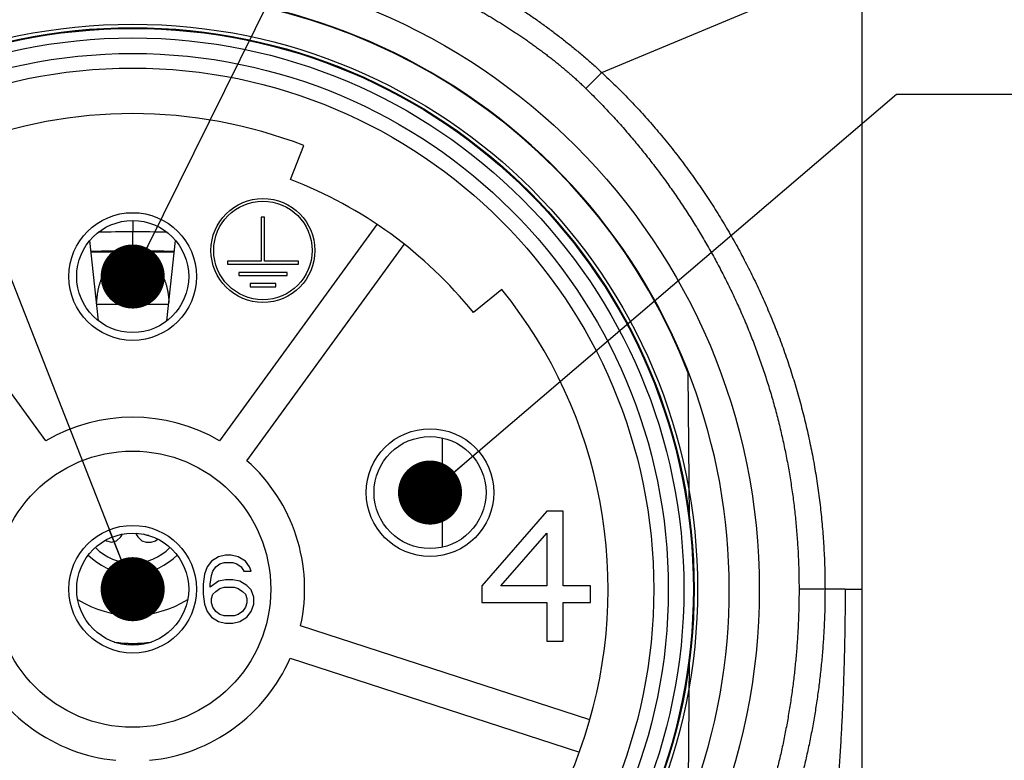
# Model space of a CAD drawing. Header units: millimetres. Extents: x 0 to 1300, y 0 to 891.
# Tile 10 of 141: x 440 to 486, y 265 to 300. Entities that reach past the tile are written whole.
import ezdxf

# ---------------------------------------------------------------- set-up
doc = ezdxf.new("R2010")
doc.units = ezdxf.units.MM
doc.header["$LTSCALE"] = 0.545669
doc.layers.add('NoLayerName_001', color=7, linetype='Continuous')
doc.styles.get("Standard").update_dxf_attribs({"font": 'txt', "bigfont": 'extfont2'})
doc.dimstyles.get("Standard").update_dxf_attribs({"dimtxt": 2.5, "dimasz": 2.5, "dimexe": 1, "dimexo": 1, "dimtad": 1, "dimdec": 3, "dimzin": 0, "dimdsep": 46, "dimtxsty": 'Standard', "dimcen": 2.5, "dimadec": 3, "dimazin": 0, "dimtfac": 0.75, "dimtdec": 3, "dimtmove": 0, "dimatfit": 3, "dimfxl": 1, "dimarcsym": 0})

msp = doc.modelspace()

# ---------------------------------------------------------------- linework, layer by layer
at = {"layer": 'NoLayerName_001', "color": 8, "linetype": 'Continuous', "lineweight": 25}
for p, q in [((467.42393116, 297.14145923), (479.61857604, 302.22655155)), ((467.42393221, 297.14146031), (466.6850413, 296.38441443)), ((445.45833514, 290.21218375), (445.45833514, 290.09888627)), ((445.45833514, 290.09888627), (445.45833514, 289.89468906)), ((445.45833514, 289.89468906), (445.45833514, 289.67982681)), ((445.45833551, 288.78000428), (445.45833515, 289.67982603)), ((445.45833514, 288.72215173), (445.45833514, 288.78000501)), ((447.15763859, 286.28252342), (443.7590317, 286.28252342)), ((459.96189005, 274.91740951), (459.96189005, 280.02644566)), ((478.82276196, 272.94655232), (476.66300854, 272.94655239)), ((478.82276196, 272.94655232), (479.61874966, 272.94655232))]:
    msp.add_line(p, q, dxfattribs=at)
at = {"layer": 'NoLayerName_001', "color": 7, "linetype": 'Continuous', "lineweight": 25}
for p, q in [((479.61833425, 250.9865529), (479.61833425, 302.22655155)), ((452.85321016, 292.12742952), (453.46762114, 293.72109291)), ((441.39004737, 279.8952022), (434.0320068, 290.02267622)), ((456.88466349, 290.02267622), (449.52662292, 279.8952022)), ((451.48147499, 290.36083186), (451.48147499, 288.31123192)), ((451.63519498, 290.36083186), (451.48147499, 290.36083186)), ((451.63519498, 288.31123192), (451.63519498, 290.36083186)), ((443.85449763, 285.51177441), (443.4588345, 289.27622628)), ((447.06217253, 285.5117743), (447.45783569, 289.27622639)), ((450.80972384, 278.96297482), (458.16776441, 289.09044883)), ((449.89303503, 288.31123192), (449.89303503, 288.15751192)), ((451.48147499, 288.31123192), (449.89303503, 288.31123192)), ((453.22363494, 288.31123192), (451.63519498, 288.31123192)), ((453.22363494, 288.15751192), (453.22363494, 288.31123192)), ((449.89303503, 288.15751192), (453.22363494, 288.15751192)), ((450.42678501, 287.78175193), (450.42678501, 287.62803194)), ((452.68988495, 287.78175193), (450.42678501, 287.78175193)), ((452.68988495, 287.62803194), (452.68988495, 287.78175193)), ((450.42678501, 287.62803194), (452.68988495, 287.62803194)), ((450.960535, 287.25227195), (450.960535, 287.09855195)), ((452.15613497, 287.25227195), (450.960535, 287.25227195)), ((450.960535, 287.09855195), (452.15613497, 287.09855195)), ((452.15613497, 287.09855195), (452.15613497, 287.25227195)), ((462.74109186, 286.98352205), (461.41529134, 285.90671342)), ((471.53725052, 276.27924155), (471.47801716, 283.06671202)), ((464.85633464, 276.60655223), (461.80633472, 273.10229705)), ((465.61883462, 276.60655223), (464.85633464, 276.60655223)), ((465.61883462, 273.10229705), (465.61883462, 276.60655223)), ((444.70193516, 275.20485013), (444.9001852, 275.39174374)), ((444.9001852, 275.39174374), (444.98212688, 275.52049008)), ((445.58531443, 275.56122959), (445.69318521, 275.39174374)), ((445.69318521, 275.39174374), (445.89143513, 275.20485013)), ((446.12933513, 275.45404162), (445.97073505, 275.51633949)), ((446.21420598, 275.45404162), (446.12933513, 275.45404162)), ((446.52583519, 275.20485013), (446.6188902, 275.29257469)), ((462.69591799, 273.10229705), (464.85633464, 275.5682545)), ((464.85633464, 275.5682545), (464.85633464, 273.10229705)), ((444.18964616, 275.23924894), (444.22613518, 275.20485013)), ((444.22613518, 275.20485013), (444.46403517, 275.14255226)), ((444.46403517, 275.14255226), (444.70193516, 275.20485013)), ((445.89143513, 275.20485013), (446.08968505, 275.14255226)), ((446.08968505, 275.14255226), (446.32758505, 275.14255226)), ((446.32758505, 275.14255226), (446.52583519, 275.20485013)), ((449.47925172, 274.46506293), (449.14883505, 274.26259487)), ((449.80966839, 274.53255228), (449.47925172, 274.46506293)), ((450.07400166, 274.53255228), (449.80966839, 274.53255228)), ((450.40441828, 274.46506293), (450.07400166, 274.53255228)), ((450.73483501, 274.26259487), (450.40441828, 274.46506293)), ((448.95058505, 273.99263746), (448.81841839, 273.65519052)), ((449.14883505, 274.26259487), (448.95058505, 273.99263746)), ((449.21491836, 273.79016941), (449.34708504, 273.99263746)), ((449.34708504, 273.99263746), (449.54533504, 274.12761617)), ((449.54533504, 274.12761617), (449.74358503, 274.19510552)), ((449.74358503, 274.19510552), (450.14008502, 274.19510552)), ((450.14008502, 274.19510552), (450.33833502, 274.12761617)), ((450.33833502, 274.12761617), (450.53658501, 273.99263746)), ((450.53658501, 273.99263746), (450.66875174, 273.79016941)), ((450.933085, 273.99263746), (450.73483501, 274.26259487)), ((450.99916827, 273.79016941), (450.933085, 273.99263746)), ((445.21433515, 273.68873668), (445.21433515, 271.73265617)), ((445.70233514, 271.73265617), (445.70233514, 273.68873668)), ((448.81841839, 273.65519052), (448.75233506, 273.18276505)), ((449.08275171, 273.18276505), (449.14883505, 273.58770116)), ((449.14883505, 273.58770116), (449.21491836, 273.79016941)), ((450.66875174, 273.79016941), (450.99916827, 273.79016941)), ((448.75233506, 273.18276505), (448.75233506, 272.71033959)), ((449.47925172, 273.31774376), (449.08275171, 273.04778635)), ((449.08275171, 273.04778635), (449.08275171, 273.18276505)), ((449.34708504, 272.84531829), (449.54533504, 272.980297)), ((449.80966839, 273.38523311), (449.47925172, 273.31774376)), ((449.54533504, 272.980297), (449.74358503, 273.04778635)), ((449.74358503, 273.04778635), (450.20616838, 273.04778635)), ((450.14008502, 273.38523311), (449.80966839, 273.38523311)), ((450.47050174, 273.31774376), (450.14008502, 273.38523311)), ((450.20616838, 273.04778635), (450.40441828, 272.980297)), ((450.40441828, 272.980297), (450.60266828, 272.84531829)), ((450.80091827, 273.1152757), (450.47050174, 273.31774376)), ((450.99916827, 272.91280765), (450.80091827, 273.1152757)), ((461.80633472, 273.10229705), (461.80633472, 272.32357358)), ((464.85633464, 273.10229705), (462.69591799, 273.10229705)), ((466.88966779, 273.10229705), (465.61883462, 273.10229705)), ((466.88966779, 272.32357358), (466.88966779, 273.10229705)), ((448.75233506, 272.71033959), (448.81841839, 272.23791403)), ((449.14883505, 272.50787144), (449.21491836, 272.71033959)), ((449.14883505, 272.30540338), (449.14883505, 272.50787144)), ((449.21491836, 272.71033959), (449.34708504, 272.84531829)), ((450.60266828, 272.84531829), (450.73483501, 272.71033959)), ((450.73483501, 272.71033959), (450.80091827, 272.50787144)), ((450.80091827, 272.50787144), (450.80091827, 272.30540338)), ((451.131335, 272.57536089), (450.99916827, 272.91280765)), ((451.131335, 272.23791403), (451.131335, 272.57536089)), ((448.81841839, 272.23791403), (448.95058505, 271.90046723)), ((449.21491836, 272.10293533), (449.14883505, 272.30540338)), ((449.34708504, 271.90046723), (449.21491836, 272.10293533)), ((450.73483501, 272.10293533), (450.60266828, 271.90046723)), ((450.80091827, 272.30540338), (450.73483501, 272.10293533)), ((450.99916827, 271.90046723), (451.131335, 272.23791403)), ((461.80633472, 272.32357358), (464.85633464, 272.32357358)), ((464.85633464, 272.32357358), (464.85633464, 270.50655239)), ((465.61883462, 272.32357358), (466.88966779, 272.32357358)), ((465.61883462, 270.50655239), (465.61883462, 272.32357358)), ((448.95058505, 271.90046723), (449.14883505, 271.63050979)), ((449.14883505, 271.63050979), (449.47925172, 271.42804172)), ((449.54533504, 271.76548852), (449.34708504, 271.90046723)), ((449.74358503, 271.69799917), (449.54533504, 271.76548852)), ((450.20616838, 271.69799917), (449.74358503, 271.69799917)), ((450.40441828, 271.76548852), (450.20616838, 271.69799917)), ((450.60266828, 271.90046723), (450.40441828, 271.76548852)), ((450.47050174, 271.42804172), (450.80091827, 271.63050979)), ((450.80091827, 271.63050979), (450.99916827, 271.90046723)), ((449.47925172, 271.42804172), (449.80966839, 271.36055236)), ((449.80966839, 271.36055236), (450.14008502, 271.36055236)), ((450.14008502, 271.36055236), (450.47050174, 271.42804172)), ((466.86522339, 266.82484222), (453.32406395, 271.22463163)), ((464.85633464, 270.50655239), (465.61883462, 270.50655239)), ((452.83396301, 269.71625603), (466.37512245, 265.31646662)), ((471.47801716, 262.82639263), (471.53725052, 269.61386309))]:
    msp.add_line(p, q, dxfattribs=at)
for centre, radius in [((445.45833514, 272.94655232), 29.34099923), ((445.45833514, 272.94655232), 26.45569931), ((445.45833514, 272.94655232), 26.29099931), ((445.45833514, 272.94655232), 26.25439931), ((445.45833514, 272.94655232), 25.81035564), ((445.45833514, 272.94655232), 25.08319934), ((445.45833514, 272.94655232), 24.39999936), ((451.55833498, 288.80655191), 2.43389994), ((451.55833498, 288.80655191), 2.30579994), ((445.45833514, 287.58655194), 2.98899992), ((445.45833514, 287.58655194), 2.62299993), ((459.38180218, 277.470561), 2.98899992), ((459.38180218, 277.470561), 2.62299993), ((445.45833514, 272.94655232), 6.46599983), ((445.45833514, 272.94655232), 2.98899992), ((445.45833514, 272.94655232), 2.62299993)]:
    msp.add_circle(centre, radius, dxfattribs=at)
for centre, radius, start, end in [((445.45833514, 272.94655232), 27.93799927, 158.51863274, 131.227781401), ((445.45833514, 272.94647736), 27.91850644, 21.253316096, 158.746683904), ((445.45833514, 272.94655232), 22.26499942, 68.91666665, 111.08333335), ((445.45833514, 272.94655232), 20.55699946, 39.08333335, 68.91666665), ((445.45833514, 272.94655232), 22.26499942, 284.91666665, 39.08333335), ((445.45833514, 272.94655232), 8.05199979, 59.65192799, 120.34807201), ((445.45833514, 272.94655232), 8.05199979, 347.65192799, 48.34807201), ((445.45833514, 276.60655223), 2.43999994, 224.402694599, 315.597305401), ((445.45833514, 276.60655223), 2.92799992, 224.753476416, 265.219808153), ((445.45833514, 276.60655223), 2.92799992, 274.780191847, 315.246523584), ((445.45833514, 276.60655223), 4.87999987, 238.121433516, 301.878566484), ((445.45833514, 272.94655232), 8.05199979, 203.65192799, 264.34807201), ((445.45833514, 272.94655232), 8.05199979, 275.65192799, 336.34807201)]:
    msp.add_arc(centre, radius, start, end, dxfattribs=at)
at = {"layer": 'NoLayerName_001', "color": 8, "linetype": 'Continuous', "lineweight": 25}
for centre, radius, start, end in [((445.73111264, 216.57830008), 73.10203567, 90.2137975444, 91.4768285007), ((445.1853856, 216.58700589), 73.09333055, 88.5228538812, 89.7860421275), ((445.45319529, 198.78535182), 89.99465333, 89.9967276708, 91.2352370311), ((444.08129104, 204.98446994), 83.74900358, 89.0578709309, 90.3866338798), ((445.46216223, 198.7283287), 90.05167639, 88.7647106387, 90.0024350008), ((446.83402792, 204.97384245), 83.75960743, 89.6124705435, 90.9410852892), ((445.45833514, 276.60655223), 6.19744792, 261.888631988, 278.101080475), ((443.02564331, 279.29232655), 9.21029914, 283.53087445, 285.179019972), ((438.98275093, 276.3187456), 8.76681282, 316.899173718, 317.205162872), ((438.90400877, 276.39160742), 8.87409363, 317.205357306, 317.611534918), ((443.00861018, 279.35628437), 9.27648551, 285.177120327, 285.312233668), ((447.91299216, 279.37560644), 9.29642413, 254.689896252, 254.823598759), ((452.00681259, 276.38591688), 8.86593736, 222.386785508, 222.792495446), ((447.90166549, 279.33341694), 9.25274078, 254.822897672, 255.817421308), ((451.92583372, 276.31098962), 8.75561207, 222.792688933, 223.101326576), ((447.88490395, 279.26738672), 9.18461639, 255.817873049, 256.395829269)]:
    msp.add_arc(centre, radius, start, end, dxfattribs=at)
for points, knots in [([(461.66525178, 301.31323926), (461.74797582, 301.26653168), (461.91377603, 301.17372143), (462.16040856, 301.03085082), (462.40581786, 300.88586931), (462.64977925, 300.7384446), (462.89235206, 300.5887493), (463.13351903, 300.43681886), (463.37329236, 300.28272772), (463.61165802, 300.12649151), (463.84860121, 299.96811107), (464.08411122, 299.80758839), (464.31817701, 299.64492497), (464.55078695, 299.4801218), (464.78192763, 299.31318555), (465.01156849, 299.14411475), (465.23966111, 298.97289965), (465.46615518, 298.79953626), (465.69099965, 298.62401986), (465.91414379, 298.44634613), (466.13553623, 298.26651006), (466.35512774, 298.08450897), (466.57286118, 297.9003316), (466.78870892, 297.71399864), (467.00253323, 297.5254115), (467.21460717, 297.33491679), (467.35399544, 297.20576076), (467.42393141, 297.14145948)], [0, 0, 0, 0, 0.2849978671, 0.5700172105, 0.8550524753, 1.1400964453, 1.4251402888, 1.7101736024, 1.9951862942, 2.2801832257, 2.5651774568, 2.8501822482, 3.1352109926, 3.4202772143, 3.7053939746, 3.9905608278, 4.2757642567, 4.5609910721, 4.8462290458, 5.1314669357, 5.4166945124, 5.7019025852, 5.9870830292, 6.2722288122, 6.5573340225, 6.842393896, 7.1274048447, 7.1274048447, 7.1274048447, 7.1274048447]), ([(461.14856071, 300.3404016), (461.21535303, 300.30450709), (461.34919747, 300.23318818), (461.54843682, 300.12337195), (461.74678366, 300.01193166), (461.94408238, 299.89861866), (462.14038753, 299.78357695), (462.33569757, 299.66684566), (462.53002529, 299.54849069), (462.72338445, 299.42857427), (462.91577902, 299.30713432), (463.10720124, 299.18418239), (463.29764833, 299.0597341), (463.48711678, 298.93380365), (463.67560325, 298.80640561), (463.8631044, 298.67755444), (464.04961638, 298.54726495), (464.23513366, 298.41555328), (464.41958085, 298.28234217), (464.60287956, 298.14755624), (464.78495098, 298.01112047), (464.96571634, 297.8729599), (465.14509655, 297.73299915), (465.32301367, 297.59116461), (465.49938096, 297.44737957), (465.67412795, 297.30160322), (465.84720379, 297.15383217), (466.01854121, 297.00405169), (466.18810277, 296.85227841), (466.35574387, 296.69841819), (466.52171849, 296.54278872), (466.63044287, 296.43703644), (466.6850413, 296.38441443)], [0, 0, 0, 0, 0.2274789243, 0.4549722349, 0.6824799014, 0.9100002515, 1.1375300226, 1.3650644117, 1.5925971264, 1.8201207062, 2.0476327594, 2.2751367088, 2.5026360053, 2.7301338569, 2.9576332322, 3.1851368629, 3.4126472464, 3.6401650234, 3.8676851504, 4.0952033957, 4.3227182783, 4.5502312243, 4.777746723, 5.0052724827, 5.2328189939, 5.4603862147, 5.687962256, 5.9155361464, 6.1430984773, 6.3706414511, 6.5981589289, 6.8256464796, 6.8256464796, 6.8256464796, 6.8256464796]), ([(467.42393221, 297.14146031), (467.64167497, 296.93394536), (468.08183567, 296.52344739), (468.71509051, 295.87946331), (469.3321074, 295.21937288), (469.92964606, 294.54093828), (470.50815628, 293.84583214), (471.06709908, 293.1346789), (471.60619803, 292.4083799), (472.1251458, 291.66773339), (472.6236311, 290.91343176), (473.10132224, 290.14604991), (473.55792862, 289.36613922), (473.99315627, 288.57424635), (474.40671228, 287.77091878), (474.79830342, 286.95670378), (475.1676353, 286.13215077), (475.51440913, 285.2978223), (475.83838556, 284.4543224), (476.13931996, 283.60226436), (476.41696664, 282.74226378), (476.67108054, 281.87493633), (476.90141386, 281.00089714), (477.10772841, 280.12076415), (477.28974506, 279.23516769), (477.44735547, 278.34481975), (477.58064823, 277.45049722), (477.6895766, 276.5529848), (477.77445142, 275.65307318), (477.83428445, 274.75154084), (477.87292235, 273.84920966), (477.87509884, 273.24732904), (477.87913158, 272.94655232)], [0, 0, 0, 0, 0.9023687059, 1.805342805, 2.7088588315, 3.6128217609, 4.5171077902, 5.4215670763, 6.3260264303, 7.230297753, 8.1343057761, 9.0380949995, 9.9417117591, 10.8452001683, 11.7486033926, 12.6519649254, 13.5553298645, 14.4587385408, 15.3622032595, 16.2657291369, 17.1693225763, 18.0729927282, 18.9767529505, 19.8806222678, 20.7846244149, 21.6887327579, 22.5928563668, 23.4968888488, 24.4007126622, 25.3042011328, 26.207220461, 27.1096317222, 27.1096317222, 27.1096317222, 27.1096317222]), ([(466.6850413, 296.38441443), (466.86115298, 296.20856295), (467.21636049, 295.85972529), (467.73156108, 295.31897676), (468.23608949, 294.76822777), (468.72785186, 294.20601428), (469.20719569, 293.63327313), (469.67377879, 293.05015958), (470.12742215, 292.45691222), (470.56793118, 291.85371207), (470.99511067, 291.24076339), (471.40873685, 290.6183117), (471.80855486, 289.98664762), (472.19428706, 289.34609176), (472.56565384, 288.69696824), (472.92237545, 288.03960106), (473.26417236, 287.37431434), (473.59076398, 286.70143176), (473.90187371, 286.02127853), (474.19721118, 285.33417069), (474.47655745, 284.64045022), (474.73976857, 283.9404808), (474.98668731, 283.23461577), (475.2171605, 282.52321005), (475.43103375, 281.80661809), (475.62815337, 281.08519454), (475.80836388, 280.35929371), (475.97151569, 279.62927309), (476.11743131, 278.89550768), (476.24609919, 278.15843911), (476.35754864, 277.41854204), (476.45181172, 276.67629775), (476.52885804, 275.93218775), (476.58890202, 275.18669526), (476.63124151, 274.44029649), (476.65859346, 273.69349388), (476.66014807, 273.19545469), (476.66300827, 272.94654828)], [0, 0, 0, 0, 0.7466268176, 1.4934330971, 2.2403339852, 2.9872337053, 3.7340349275, 4.4807491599, 5.2274721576, 5.9743036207, 6.721345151, 7.4686495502, 8.2161712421, 8.9638563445, 9.7116552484, 10.4595233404, 11.2074217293, 11.9553179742, 12.7031868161, 13.4510113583, 14.1987921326, 14.9465421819, 15.6942760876, 16.4420101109, 17.1897627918, 17.9375555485, 18.6854132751, 19.4333649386, 20.1814377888, 20.9296049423, 21.6778045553, 22.4259676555, 23.1740192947, 23.9218794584, 24.669463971, 25.4166853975, 26.1634539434, 26.1634539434, 26.1634539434, 26.1634539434]), ([(445.45833476, 288.72215174), (445.43483853, 288.72104939), (445.38773913, 288.7198586), (445.3174374, 288.71196691), (445.24760276, 288.7005166), (445.17854704, 288.68491982), (445.11053841, 288.6654081), (445.0437984, 288.64204681), (444.97844746, 288.6150961), (444.9145807, 288.58476646), (444.85228867, 288.55127727), (444.79164749, 288.51483701), (444.73271461, 288.4756289), (444.67552538, 288.43381891), (444.62010318, 288.38956763), (444.56647132, 288.34303485), (444.51465312, 288.29438032), (444.46467198, 288.24376362), (444.41655139, 288.19134422), (444.3703149, 288.13728154), (444.32598619, 288.0817349), (444.2835841, 288.02485735), (444.24310829, 287.96677092), (444.20452218, 287.9075706), (444.16776633, 287.84732363), (444.13277751, 287.78609172), (444.09949317, 287.72393616), (444.06784896, 287.66092124), (444.03779268, 287.59711071), (444.00933167, 287.53254779), (443.98247038, 287.46728408), (443.95721504, 287.40137099), (443.93357154, 287.33486013), (443.91154534, 287.26780206), (443.89114136, 287.20024241), (443.87233284, 287.1322296), (443.85509609, 287.06380551), (443.83938665, 286.99501416), (443.82523678, 286.9258874), (443.81239229, 286.85650226), (443.8052423, 286.81000919), (443.80149081, 286.78679296)], [0, 0, 0, 0, 0.070566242, 0.1412578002, 0.2120199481, 0.2827913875, 0.3535090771, 0.4241642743, 0.4948103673, 0.5654797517, 0.6361795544, 0.7068968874, 0.777645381, 0.8484593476, 0.9193583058, 0.9903470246, 1.0614166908, 1.1325460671, 1.2037026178, 1.2748435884, 1.3459170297, 1.4168627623, 1.4876369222, 1.5582752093, 1.6288256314, 1.6993287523, 1.7698179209, 1.8403195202, 1.9108478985, 1.9814003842, 2.0519709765, 2.1225525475, 2.1931369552, 2.2637151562, 2.3342804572, 2.4048377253, 2.4753926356, 2.5459482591, 2.6165051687, 2.6870615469, 2.7576136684, 2.7576136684, 2.7576136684, 2.7576136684]), ([(445.45833476, 288.72215174), (445.48183101, 288.7210494), (445.52893044, 288.71985861), (445.5992322, 288.71196692), (445.66906689, 288.70051661), (445.73812265, 288.68491982), (445.80613132, 288.6654081), (445.87287137, 288.6420468), (445.93822235, 288.61509609), (446.00208916, 288.58476644), (446.06438123, 288.55127724), (446.12502244, 288.51483697), (446.18395536, 288.47562884), (446.24114462, 288.43381884), (446.29656686, 288.38956753), (446.35019876, 288.34303473), (446.40201699, 288.29438018), (446.45199816, 288.24376344), (446.50011878, 288.19134402), (446.5463553, 288.13728131), (446.59068404, 288.08173464), (446.63308616, 288.02485706), (446.673562, 287.9667706), (446.71214814, 287.90757025), (446.74890402, 287.84732325), (446.78389286, 287.78609131), (446.81717724, 287.72393573), (446.84882148, 287.66092078), (446.8788778, 287.59711022), (446.90733885, 287.53254726), (446.93420017, 287.46728352), (446.95945553, 287.40137039), (446.98309903, 287.33485949), (447.00512521, 287.26780137), (447.02552915, 287.20024167), (447.04433761, 287.1322288), (447.06157428, 287.06380465), (447.07728364, 286.99501323), (447.09143343, 286.92588642), (447.10427784, 286.85650123), (447.11142779, 286.81000811), (447.11517925, 286.78679187)], [0, 0, 0, 0, 0.0705662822, 0.1412578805, 0.2120200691, 0.2827915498, 0.3535092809, 0.4241645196, 0.4948106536, 0.5654800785, 0.6361799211, 0.7068972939, 0.7776458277, 0.8484598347, 0.9193588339, 0.9903475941, 1.0614173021, 1.1325467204, 1.2037033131, 1.2748443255, 1.345917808, 1.4168635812, 1.4876377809, 1.5582761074, 1.6288265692, 1.6993297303, 1.7698189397, 1.840320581, 1.9108490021, 1.9814015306, 2.0519721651, 2.1225537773, 2.1931382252, 2.2637164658, 2.3342818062, 2.4048391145, 2.475394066, 2.5459497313, 2.6165066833, 2.6870631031, 2.7576152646, 2.7576152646, 2.7576152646, 2.7576152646]), ([(443.80149081, 286.78679296), (443.79821033, 286.76350679), (443.79131421, 286.71697996), (443.78298136, 286.64691901), (443.77577329, 286.57674022), (443.76990455, 286.50644189), (443.76508764, 286.43607329), (443.76298994, 286.38910387), (443.76180212, 286.36563016)], [0, 0, 0, 0, 0.07054831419, 0.14109571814, 0.21164200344, 0.28218383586, 0.35271491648, 0.42322614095, 0.42322614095, 0.42322614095, 0.42322614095]), ([(447.11517925, 286.78679187), (447.11845971, 286.76350569), (447.12535579, 286.71697882), (447.13368861, 286.64691783), (447.14089666, 286.576739), (447.14676543, 286.50644064), (447.15158239, 286.436072), (447.15368017, 286.38910256), (447.15486803, 286.36562884)], [0, 0, 0, 0, 0.07054835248, 0.14109579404, 0.21164211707, 0.28218398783, 0.35271510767, 0.42322637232, 0.42322637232, 0.42322637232, 0.42322637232]), ([(476.66300827, 272.94654828), (476.660687, 272.71335541), (476.65944218, 272.24683566), (476.63717695, 271.54727071), (476.60272782, 270.84805243), (476.55390714, 270.14951791), (476.49131568, 269.45198574), (476.41480715, 268.75577944), (476.32443389, 268.06122124), (476.22020007, 267.36862792), (476.10209243, 266.67831067), (475.97006304, 265.99057695), (475.82407073, 265.30572876), (475.66407227, 264.62406816), (475.49002497, 263.94589717), (475.30188597, 263.27151785), (475.09961317, 262.60123489), (474.88316944, 261.93536672), (474.6525665, 261.27423385), (474.40781934, 260.61816944), (474.14894386, 259.96750938), (473.87595604, 259.32258948), (473.5888713, 258.68374584), (473.28770758, 258.05131436), (472.9724848, 257.42565471), (472.64328503, 256.80714587), (472.30026417, 256.19617267), (471.94352738, 255.59318111), (471.57337263, 254.99847841), (471.18938888, 254.41288844), (470.79380723, 253.83530899), (470.51720314, 253.45955668), (470.38054913, 253.27057133)], [0, 0, 0, 0, 0.6996132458, 1.3994684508, 2.0995197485, 2.7997211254, 3.500026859, 4.2003919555, 4.9007725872, 5.6011271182, 6.3014300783, 7.0016745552, 7.7018601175, 8.4019926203, 9.1020846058, 9.8021557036, 10.502233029, 11.2023432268, 11.902486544, 12.602660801, 13.302870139, 14.003125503, 14.7034451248, 15.4038550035, 16.1043866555, 16.8050163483, 17.5056621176, 18.2062439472, 18.9066873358, 19.6069241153, 20.3068932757, 21.0065417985, 21.0065417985, 21.0065417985, 21.0065417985]), ([(477.87914109, 272.94655232), (477.87671847, 272.70526072), (477.87542208, 272.22253587), (477.85217187, 271.49867451), (477.81615601, 270.77517998), (477.76506044, 270.05241101), (477.69948069, 269.3307069), (477.61923322, 268.61041203), (477.52433996, 267.89186994), (477.41478006, 267.17542212), (477.29048489, 266.46141753), (477.15131811, 265.75021694), (476.99715801, 265.04217953), (476.82787891, 264.33766504), (476.64335618, 263.63703307), (476.44346485, 262.94064337), (476.22808156, 262.24886061), (475.99709256, 261.56207651), (475.75049375, 260.88068113), (475.488288, 260.20508869), (475.21047979, 259.5357188), (474.91707408, 258.87299082), (474.60807381, 258.21732514), (474.28348969, 257.56913909), (473.94331513, 256.92888387), (473.58769932, 256.29698134), (473.21695773, 255.67380125), (472.83133258, 255.05978761), (472.43127239, 254.45522714), (472.01648476, 253.86098202), (471.58943341, 253.27577186), (471.29125692, 252.89601201), (471.14390023, 252.70489716)], [0, 0, 0, 0, 0.7239112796, 1.448078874, 2.1724529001, 2.8969852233, 3.6216299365, 4.3463438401, 5.0710869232, 5.7958228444, 6.5205205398, 7.2451589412, 7.9697288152, 8.6942333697, 9.4186888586, 10.1431251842, 10.8675864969, 11.5921157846, 12.3167033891, 13.0413324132, 13.7659957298, 14.4906967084, 15.2154499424, 15.9402819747, 16.6652294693, 17.3902794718, 18.1153577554, 18.8403840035, 19.5652754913, 20.2899481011, 21.0143173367, 21.7382993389, 21.7382993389, 21.7382993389, 21.7382993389]), ([(478.82276196, 272.94655232), (478.82113266, 272.63267152), (478.81950436, 272.00488195), (478.80727915, 271.06325077), (478.7890932, 270.12169507), (478.76381227, 269.18028876), (478.73163066, 268.23910036), (478.69238512, 267.2981997), (478.6460137, 266.35765054), (478.59239817, 265.41750788), (478.53139939, 264.47781838), (478.46288213, 263.53862353), (478.38670991, 262.5999647), (478.30274712, 261.66188324), (478.21085654, 260.7244279), (478.11091252, 259.78767148), (478.0028384, 258.85170904), (477.88655431, 257.9166559), (477.76198186, 256.98262986), (477.62904294, 256.04974862), (477.48765707, 255.1181304), (477.337753, 254.18789145), (477.17922487, 253.25915536), (477.01209606, 252.33201833), (476.8359076, 251.40667877), (476.65200037, 250.48295372), (476.52065637, 249.86899274), (476.45608251, 249.56180827)], [0, 0, 0, 0, 0.9416550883, 1.8833587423, 2.8250906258, 3.7668322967, 4.7085672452, 5.650280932, 6.5919615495, 7.5336146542, 8.4752631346, 9.4169337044, 10.3586564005, 11.3004646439, 12.242395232, 13.1844668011, 14.1266483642, 15.0689034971, 16.0111981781, 16.9535008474, 17.8957824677, 18.838016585, 19.780179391, 20.7222497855, 21.6642094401, 22.6060428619, 23.547737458, 23.547737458, 23.547737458, 23.547737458])]:
    msp.add_open_spline(points, degree=3, knots=knots, dxfattribs=at)

# ---------------------------------------------------------------- leaders
at = {"layer": 'NoLayerName_001', "color": 3, "linetype": 'Continuous', "lineweight": 13, "annotation_type": 0, "has_hookline": 1}
for points, hookline_direction, text_width in [([(445.45833514, 272.94655232), (426.06995348, 322.44739832), (423.06995348, 322.44739832)], 1, 6.4123206), ([(445.45833514, 287.58655194), (462.72099259, 322.44739832), (465.72099259, 322.44739832)], 0, 15.2327616), ([(459.38180218, 277.470561), (481.22995743, 296.11841975), (484.22995743, 296.11841975)], 0, 6.74133705)]:
    msp.add_leader(points, dimstyle='Standard', override={"dimtxt": 10.5, "dimasz": 3, "dimldrblk": 'DOT'}, dxfattribs=dict(at, hookline_direction=hookline_direction, text_width=text_width))

doc.saveas('drawing.dxf')
